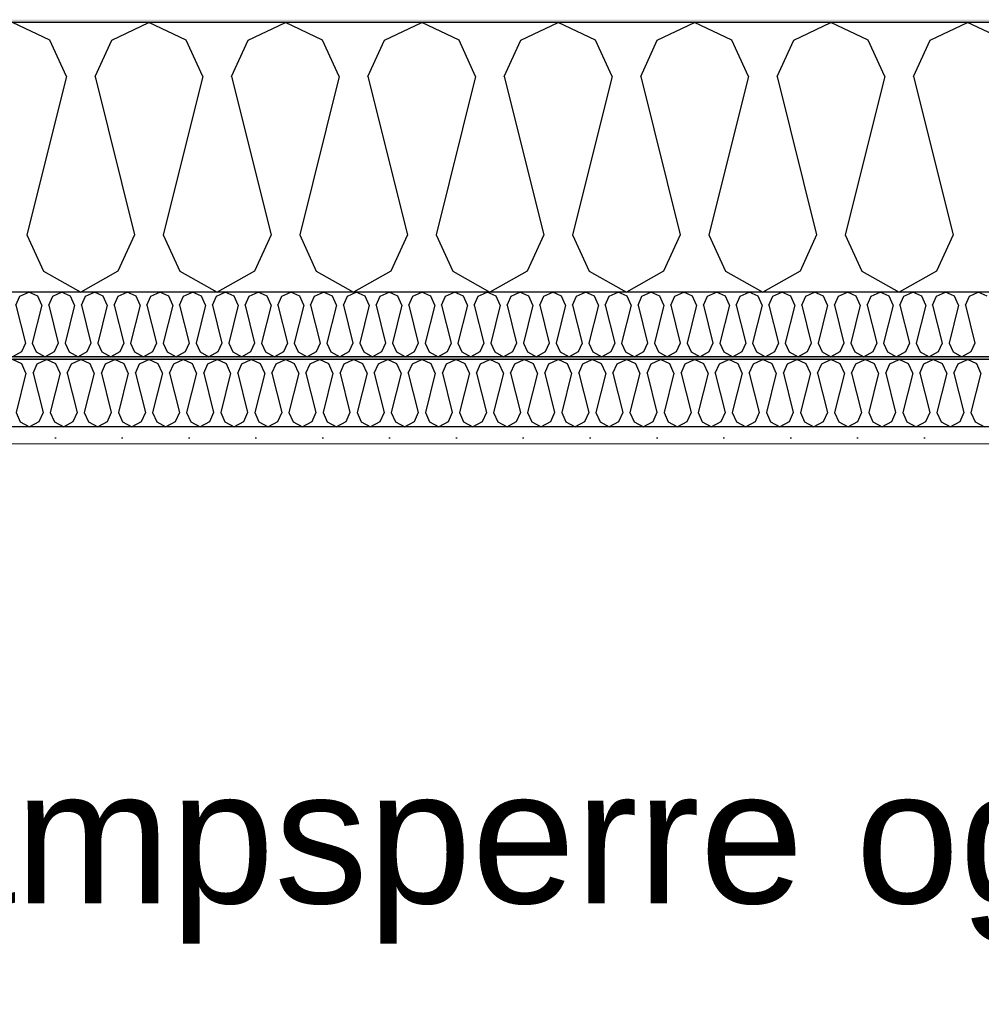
# Model space of a CAD drawing. Header units: millimetres. Extents: x -8544 to 51179, y -2070 to 13050.
# Tile 45 of 168: x 2148 to 2868, y 10012 to 10748. Entities that reach past the tile are written whole.
import ezdxf

# ---------------------------------------------------------------- set-up
doc = ezdxf.new("R2010")
doc.units = ezdxf.units.MM
doc.header["$LTSCALE"] = 0.5
doc.header["$MEASUREMENT"] = 0
doc.linetypes.add('PLINE', pattern=[0])
doc.layers.add('236- Innvendig kledning og overflate(Nye konstruksjoner)', color=7, linetype='Continuous', lineweight=0)
for name, color, linetype in [('256- Faste himlinger og overflatebehandling (Skravur)(Nye konstruksjoner)', 7, 'Continuous'), ('256- Faste himlinger og overflatebehandling(Nye konstruksjoner)', 7, 'Continuous'), ('261- Primærkonstruksjon (tak)', 7, 'Continuous'), ('261- Primærkonstruksjon (tak) (Skravur)', 7, 'Continuous'), ('262- Taktekking (Skravur)(Nye konstruksjoner)', 7, 'Continuous'), ('832- Tekst bygning(Nye konstruksjoner)', 7, 'Continuous')]:
    doc.layers.add(name, color=color, linetype=linetype)
doc.styles.add('GENERATED_STYLE_2', font='arial.ttf')
doc.dimstyles.new('GENERATED_STYLE__2', dxfattribs={"dimtxt": 0.18, "dimasz": 182.4, "dimexe": 0.18, "dimexo": 0.0625, "dimgap": 0, "dimtad": 0, "dimtih": 1, "dimtoh": 1, "dimdec": 4, "dimzin": 0, "dimdsep": 46, "dimcen": 0.09, "dimadec": 0, "dimazin": 0, "dimtfac": 1, "dimtdec": 4, "dimtmove": 0, "dimatfit": 3, "dimldrblk": 'ARROWHEAD_5', "dimfxl": 1, "dimtolj": 1, "dimtzin": 0, "dimarcsym": 0})

# ---------------------------------------------------------------- blocks, each defined once
blk = doc.blocks.new('*X3')
at = {"layer": '261- Primærkonstruksjon (tak) (Skravur)', "linetype": 'PLINE'}
for p, q in [((2170.81, 10733.26), (2142.94, 10746.45)), ((2217.12, 10733.26), (2244.99, 10746.45)), ((2272.86, 10733.26), (2244.99, 10746.45)), ((2319.17, 10733.26), (2347.03, 10746.45)), ((2374.9, 10733.26), (2347.03, 10746.45)), ((2421.21, 10733.26), (2449.08, 10746.45)), ((2476.95, 10733.26), (2449.08, 10746.45)), ((2523.26, 10733.26), (2551.12, 10746.45)), ((2578.99, 10733.26), (2551.12, 10746.45)), ((2625.3, 10733.26), (2653.17, 10746.45)), ((2681.04, 10733.26), (2653.17, 10746.45)), ((2727.35, 10733.26), (2755.21, 10746.45)), ((2783.08, 10733.26), (2755.21, 10746.45)), ((2829.39, 10733.26), (2857.26, 10746.45)), ((2885.13, 10733.26), (2857.26, 10746.45)), ((2183.25, 10705.94), (2170.81, 10733.26)), ((2204.69, 10705.94), (2217.12, 10733.26)), ((2285.29, 10705.94), (2272.86, 10733.26)), ((2306.73, 10705.94), (2319.17, 10733.26)), ((2387.34, 10705.94), (2374.9, 10733.26)), ((2408.78, 10705.94), (2421.21, 10733.26)), ((2489.38, 10705.94), (2476.95, 10733.26)), ((2510.82, 10705.94), (2523.26, 10733.26)), ((2591.43, 10705.94), (2578.99, 10733.26)), ((2612.87, 10705.94), (2625.3, 10733.26)), ((2693.47, 10705.94), (2681.04, 10733.26)), ((2714.91, 10705.94), (2727.35, 10733.26)), ((2795.52, 10705.94), (2783.08, 10733.26)), ((2816.96, 10705.94), (2829.39, 10733.26)), ((2183.25, 10705.94), (2153.66, 10587.6)), ((2204.69, 10705.94), (2234.27, 10587.6)), ((2285.29, 10705.94), (2255.71, 10587.6)), ((2306.73, 10705.94), (2336.31, 10587.6)), ((2387.34, 10705.94), (2357.75, 10587.6)), ((2408.78, 10705.94), (2438.36, 10587.6)), ((2489.38, 10705.94), (2459.8, 10587.6)), ((2510.82, 10705.94), (2540.4, 10587.6)), ((2591.43, 10705.94), (2561.84, 10587.6)), ((2612.87, 10705.94), (2642.45, 10587.6)), ((2693.47, 10705.94), (2663.89, 10587.6)), ((2714.91, 10705.94), (2744.49, 10587.6)), ((2795.52, 10705.94), (2765.93, 10587.6)), ((2816.96, 10705.94), (2846.54, 10587.6)), ((2153.66, 10587.6), (2166.1, 10560.28)), ((2234.27, 10587.6), (2221.83, 10560.28)), ((2255.71, 10587.6), (2268.14, 10560.28)), ((2336.31, 10587.6), (2323.88, 10560.28)), ((2357.75, 10587.6), (2370.19, 10560.28)), ((2438.36, 10587.6), (2425.92, 10560.28)), ((2459.8, 10587.6), (2472.23, 10560.28)), ((2540.4, 10587.6), (2527.97, 10560.28)), ((2561.84, 10587.6), (2574.28, 10560.28)), ((2642.45, 10587.6), (2630.01, 10560.28)), ((2663.89, 10587.6), (2676.32, 10560.28)), ((2744.49, 10587.6), (2732.06, 10560.28)), ((2765.93, 10587.6), (2778.37, 10560.28)), ((2846.54, 10587.6), (2834.1, 10560.28)), ((2166.1, 10560.28), (2193.97, 10544.72)), ((2221.83, 10560.28), (2193.97, 10544.72)), ((2268.14, 10560.28), (2296.01, 10544.72)), ((2323.88, 10560.28), (2296.01, 10544.72)), ((2370.19, 10560.28), (2398.06, 10544.72)), ((2425.92, 10560.28), (2398.06, 10544.72)), ((2472.23, 10560.28), (2500.1, 10544.72)), ((2527.97, 10560.28), (2500.1, 10544.72)), ((2574.28, 10560.28), (2602.15, 10544.72)), ((2630.01, 10560.28), (2602.15, 10544.72)), ((2676.32, 10560.28), (2704.19, 10544.72)), ((2732.06, 10560.28), (2704.19, 10544.72)), ((2778.37, 10560.28), (2806.24, 10544.72)), ((2834.1, 10560.28), (2806.24, 10544.72))]:
    blk.add_line(p, q, dxfattribs=at)
blk = doc.blocks.new('*X60')
at = {"layer": '256- Faste himlinger og overflatebehandling (Skravur)(Nye konstruksjoner)', "linetype": 'PLINE'}
for p, q in [((2145.52, 10535), (2148.5, 10541.56)), ((2148.5, 10541.56), (2155.19, 10544.72)), ((2161.88, 10541.56), (2155.19, 10544.72)), ((2164.86, 10535), (2161.88, 10541.56)), ((2170.01, 10535), (2172.99, 10541.56)), ((2172.99, 10541.56), (2179.68, 10544.72)), ((2186.37, 10541.56), (2179.68, 10544.72)), ((2189.35, 10535), (2186.37, 10541.56)), ((2194.5, 10535), (2197.48, 10541.56)), ((2197.48, 10541.56), (2204.17, 10544.72)), ((2210.86, 10541.56), (2204.17, 10544.72)), ((2213.84, 10535), (2210.86, 10541.56)), ((2218.99, 10535), (2221.97, 10541.56)), ((2221.97, 10541.56), (2228.66, 10544.72)), ((2235.35, 10541.56), (2228.66, 10544.72)), ((2238.33, 10535), (2235.35, 10541.56)), ((2243.48, 10535), (2246.46, 10541.56)), ((2246.46, 10541.56), (2253.15, 10544.72)), ((2259.84, 10541.56), (2253.15, 10544.72)), ((2262.83, 10535), (2259.84, 10541.56)), ((2267.97, 10535), (2270.96, 10541.56)), ((2270.96, 10541.56), (2277.64, 10544.72)), ((2284.33, 10541.56), (2277.64, 10544.72)), ((2287.32, 10535), (2284.33, 10541.56)), ((2292.46, 10535), (2295.45, 10541.56)), ((2295.45, 10541.56), (2302.13, 10544.72)), ((2308.82, 10541.56), (2302.13, 10544.72)), ((2311.81, 10535), (2308.82, 10541.56)), ((2316.95, 10535), (2319.94, 10541.56)), ((2319.94, 10541.56), (2326.63, 10544.72)), ((2333.31, 10541.56), (2326.63, 10544.72)), ((2336.3, 10535), (2333.31, 10541.56)), ((2341.44, 10535), (2344.43, 10541.56)), ((2344.43, 10541.56), (2351.12, 10544.72)), ((2357.8, 10541.56), (2351.12, 10544.72)), ((2360.79, 10535), (2357.8, 10541.56)), ((2365.93, 10535), (2368.92, 10541.56)), ((2368.92, 10541.56), (2375.61, 10544.72)), ((2382.3, 10541.56), (2375.61, 10544.72)), ((2385.28, 10535), (2382.3, 10541.56)), ((2390.43, 10535), (2393.41, 10541.56)), ((2393.41, 10541.56), (2400.1, 10544.72)), ((2406.79, 10541.56), (2400.1, 10544.72)), ((2409.77, 10535), (2406.79, 10541.56)), ((2414.92, 10535), (2417.9, 10541.56)), ((2417.9, 10541.56), (2424.59, 10544.72)), ((2431.28, 10541.56), (2424.59, 10544.72)), ((2434.26, 10535), (2431.28, 10541.56)), ((2439.41, 10535), (2442.39, 10541.56)), ((2442.39, 10541.56), (2449.08, 10544.72)), ((2455.77, 10541.56), (2449.08, 10544.72)), ((2458.75, 10535), (2455.77, 10541.56)), ((2463.9, 10535), (2466.88, 10541.56)), ((2466.88, 10541.56), (2473.57, 10544.72)), ((2480.26, 10541.56), (2473.57, 10544.72)), ((2483.24, 10535), (2480.26, 10541.56)), ((2488.39, 10535), (2491.37, 10541.56)), ((2491.37, 10541.56), (2498.06, 10544.72)), ((2504.75, 10541.56), (2498.06, 10544.72)), ((2507.73, 10535), (2504.75, 10541.56)), ((2512.88, 10535), (2515.86, 10541.56)), ((2515.86, 10541.56), (2522.55, 10544.72)), ((2529.24, 10541.56), (2522.55, 10544.72)), ((2532.22, 10535), (2529.24, 10541.56)), ((2537.37, 10535), (2540.35, 10541.56)), ((2540.35, 10541.56), (2547.04, 10544.72)), ((2553.73, 10541.56), (2547.04, 10544.72)), ((2556.72, 10535), (2553.73, 10541.56)), ((2561.86, 10535), (2564.85, 10541.56)), ((2564.85, 10541.56), (2571.53, 10544.72)), ((2578.22, 10541.56), (2571.53, 10544.72)), ((2581.21, 10535), (2578.22, 10541.56)), ((2586.35, 10535), (2589.34, 10541.56)), ((2589.34, 10541.56), (2596.02, 10544.72)), ((2602.71, 10541.56), (2596.02, 10544.72)), ((2605.7, 10535), (2602.71, 10541.56)), ((2610.84, 10535), (2613.83, 10541.56)), ((2613.83, 10541.56), (2620.52, 10544.72)), ((2627.2, 10541.56), (2620.52, 10544.72)), ((2630.19, 10535), (2627.2, 10541.56)), ((2635.33, 10535), (2638.32, 10541.56)), ((2638.32, 10541.56), (2645.01, 10544.72)), ((2651.69, 10541.56), (2645.01, 10544.72)), ((2654.68, 10535), (2651.69, 10541.56)), ((2659.82, 10535), (2662.81, 10541.56)), ((2662.81, 10541.56), (2669.5, 10544.72)), ((2676.18, 10541.56), (2669.5, 10544.72)), ((2679.17, 10535), (2676.18, 10541.56)), ((2684.31, 10535), (2687.3, 10541.56)), ((2687.3, 10541.56), (2693.99, 10544.72)), ((2700.68, 10541.56), (2693.99, 10544.72)), ((2703.66, 10535), (2700.68, 10541.56)), ((2708.81, 10535), (2711.79, 10541.56)), ((2711.79, 10541.56), (2718.48, 10544.72)), ((2725.17, 10541.56), (2718.48, 10544.72)), ((2728.15, 10535), (2725.17, 10541.56)), ((2733.3, 10535), (2736.28, 10541.56)), ((2736.28, 10541.56), (2742.97, 10544.72)), ((2749.66, 10541.56), (2742.97, 10544.72)), ((2752.64, 10535), (2749.66, 10541.56)), ((2757.79, 10535), (2760.77, 10541.56)), ((2760.77, 10541.56), (2767.46, 10544.72)), ((2774.15, 10541.56), (2767.46, 10544.72)), ((2777.13, 10535), (2774.15, 10541.56)), ((2782.28, 10535), (2785.26, 10541.56)), ((2785.26, 10541.56), (2791.95, 10544.72)), ((2798.64, 10541.56), (2791.95, 10544.72)), ((2801.62, 10535), (2798.64, 10541.56)), ((2806.77, 10535), (2809.75, 10541.56)), ((2809.75, 10541.56), (2816.44, 10544.72)), ((2823.13, 10541.56), (2816.44, 10544.72)), ((2826.11, 10535), (2823.13, 10541.56)), ((2831.26, 10535), (2834.24, 10541.56)), ((2834.24, 10541.56), (2840.93, 10544.72)), ((2847.62, 10541.56), (2840.93, 10544.72)), ((2850.6, 10535), (2847.62, 10541.56)), ((2855.75, 10535), (2858.73, 10541.56)), ((2858.73, 10541.56), (2865.42, 10544.72)), ((2872.11, 10541.56), (2865.42, 10544.72)), ((2145.52, 10535), (2152.62, 10506.6)), ((2164.86, 10535), (2157.76, 10506.6)), ((2170.01, 10535), (2177.11, 10506.6)), ((2189.35, 10535), (2182.25, 10506.6)), ((2194.5, 10535), (2201.6, 10506.6)), ((2213.84, 10535), (2206.74, 10506.6)), ((2218.99, 10535), (2226.09, 10506.6)), ((2238.33, 10535), (2231.24, 10506.6)), ((2243.48, 10535), (2250.58, 10506.6)), ((2262.83, 10535), (2255.73, 10506.6)), ((2267.97, 10535), (2275.07, 10506.6)), ((2287.32, 10535), (2280.22, 10506.6)), ((2292.46, 10535), (2299.56, 10506.6)), ((2311.81, 10535), (2304.71, 10506.6)), ((2316.95, 10535), (2324.05, 10506.6)), ((2336.3, 10535), (2329.2, 10506.6)), ((2341.44, 10535), (2348.54, 10506.6)), ((2360.79, 10535), (2353.69, 10506.6)), ((2365.93, 10535), (2373.03, 10506.6)), ((2385.28, 10535), (2378.18, 10506.6)), ((2390.43, 10535), (2397.53, 10506.6)), ((2409.77, 10535), (2402.67, 10506.6)), ((2414.92, 10535), (2422.02, 10506.6)), ((2434.26, 10535), (2427.16, 10506.6)), ((2439.41, 10535), (2446.51, 10506.6)), ((2458.75, 10535), (2451.65, 10506.6)), ((2463.9, 10535), (2471, 10506.6)), ((2483.24, 10535), (2476.14, 10506.6)), ((2488.39, 10535), (2495.49, 10506.6)), ((2507.73, 10535), (2500.63, 10506.6)), ((2512.88, 10535), (2519.98, 10506.6)), ((2532.22, 10535), (2525.12, 10506.6)), ((2537.37, 10535), (2544.47, 10506.6)), ((2556.72, 10535), (2549.62, 10506.6)), ((2561.86, 10535), (2568.96, 10506.6)), ((2581.21, 10535), (2574.11, 10506.6)), ((2586.35, 10535), (2593.45, 10506.6)), ((2605.7, 10535), (2598.6, 10506.6)), ((2610.84, 10535), (2617.94, 10506.6)), ((2630.19, 10535), (2623.09, 10506.6)), ((2635.33, 10535), (2642.43, 10506.6)), ((2654.68, 10535), (2647.58, 10506.6)), ((2659.82, 10535), (2666.92, 10506.6)), ((2679.17, 10535), (2672.07, 10506.6)), ((2684.31, 10535), (2691.41, 10506.6)), ((2703.66, 10535), (2696.56, 10506.6)), ((2708.81, 10535), (2715.91, 10506.6)), ((2728.15, 10535), (2721.05, 10506.6)), ((2733.3, 10535), (2740.4, 10506.6)), ((2752.64, 10535), (2745.54, 10506.6)), ((2757.79, 10535), (2764.89, 10506.6)), ((2777.13, 10535), (2770.03, 10506.6)), ((2782.28, 10535), (2789.38, 10506.6)), ((2801.62, 10535), (2794.52, 10506.6)), ((2806.77, 10535), (2813.87, 10506.6)), ((2826.11, 10535), (2819.01, 10506.6)), ((2831.26, 10535), (2838.36, 10506.6)), ((2850.6, 10535), (2843.5, 10506.6)), ((2855.75, 10535), (2862.85, 10506.6)), ((2152.62, 10506.6), (2149.63, 10500.04)), ((2157.76, 10506.6), (2160.75, 10500.04)), ((2177.11, 10506.6), (2174.12, 10500.04)), ((2182.25, 10506.6), (2185.24, 10500.04)), ((2201.6, 10506.6), (2198.61, 10500.04)), ((2206.74, 10506.6), (2209.73, 10500.04)), ((2226.09, 10506.6), (2223.11, 10500.04)), ((2231.24, 10506.6), (2234.22, 10500.04)), ((2250.58, 10506.6), (2247.6, 10500.04)), ((2255.73, 10506.6), (2258.71, 10500.04)), ((2275.07, 10506.6), (2272.09, 10500.04)), ((2280.22, 10506.6), (2283.2, 10500.04)), ((2299.56, 10506.6), (2296.58, 10500.04)), ((2304.71, 10506.6), (2307.69, 10500.04)), ((2324.05, 10506.6), (2321.07, 10500.04)), ((2329.2, 10506.6), (2332.18, 10500.04)), ((2348.54, 10506.6), (2345.56, 10500.04)), ((2353.69, 10506.6), (2356.67, 10500.04)), ((2373.03, 10506.6), (2370.05, 10500.04)), ((2378.18, 10506.6), (2381.16, 10500.04)), ((2397.53, 10506.6), (2394.54, 10500.04)), ((2402.67, 10506.6), (2405.66, 10500.04)), ((2422.02, 10506.6), (2419.03, 10500.04)), ((2427.16, 10506.6), (2430.15, 10500.04)), ((2446.51, 10506.6), (2443.52, 10500.04)), ((2451.65, 10506.6), (2454.64, 10500.04)), ((2471, 10506.6), (2468.01, 10500.04)), ((2476.14, 10506.6), (2479.13, 10500.04)), ((2495.49, 10506.6), (2492.5, 10500.04)), ((2500.63, 10506.6), (2503.62, 10500.04)), ((2519.98, 10506.6), (2516.99, 10500.04)), ((2525.12, 10506.6), (2528.11, 10500.04)), ((2544.47, 10506.6), (2541.49, 10500.04)), ((2549.62, 10506.6), (2552.6, 10500.04)), ((2568.96, 10506.6), (2565.98, 10500.04)), ((2574.11, 10506.6), (2577.09, 10500.04)), ((2593.45, 10506.6), (2590.47, 10500.04)), ((2598.6, 10506.6), (2601.58, 10500.04)), ((2617.94, 10506.6), (2614.96, 10500.04)), ((2623.09, 10506.6), (2626.07, 10500.04)), ((2642.43, 10506.6), (2639.45, 10500.04)), ((2647.58, 10506.6), (2650.56, 10500.04)), ((2666.92, 10506.6), (2663.94, 10500.04)), ((2672.07, 10506.6), (2675.05, 10500.04)), ((2691.41, 10506.6), (2688.43, 10500.04)), ((2696.56, 10506.6), (2699.54, 10500.04)), ((2715.91, 10506.6), (2712.92, 10500.04)), ((2721.05, 10506.6), (2724.04, 10500.04)), ((2740.4, 10506.6), (2737.41, 10500.04)), ((2745.54, 10506.6), (2748.53, 10500.04)), ((2764.89, 10506.6), (2761.9, 10500.04)), ((2770.03, 10506.6), (2773.02, 10500.04)), ((2789.38, 10506.6), (2786.39, 10500.04)), ((2794.52, 10506.6), (2797.51, 10500.04)), ((2813.87, 10506.6), (2810.88, 10500.04)), ((2819.01, 10506.6), (2822, 10500.04)), ((2838.36, 10506.6), (2835.37, 10500.04)), ((2843.5, 10506.6), (2846.49, 10500.04)), ((2862.85, 10506.6), (2859.87, 10500.04)), ((2149.63, 10500.04), (2142.94, 10496.31)), ((2160.75, 10500.04), (2167.44, 10496.31)), ((2174.12, 10500.04), (2167.44, 10496.31)), ((2185.24, 10500.04), (2191.93, 10496.31)), ((2198.61, 10500.04), (2191.93, 10496.31)), ((2209.73, 10500.04), (2216.42, 10496.31)), ((2223.11, 10500.04), (2216.42, 10496.31)), ((2234.22, 10500.04), (2240.91, 10496.31)), ((2247.6, 10500.04), (2240.91, 10496.31)), ((2258.71, 10500.04), (2265.4, 10496.31)), ((2272.09, 10500.04), (2265.4, 10496.31)), ((2283.2, 10500.04), (2289.89, 10496.31)), ((2296.58, 10500.04), (2289.89, 10496.31)), ((2307.69, 10500.04), (2314.38, 10496.31)), ((2321.07, 10500.04), (2314.38, 10496.31)), ((2332.18, 10500.04), (2338.87, 10496.31)), ((2345.56, 10500.04), (2338.87, 10496.31)), ((2356.67, 10500.04), (2363.36, 10496.31)), ((2370.05, 10500.04), (2363.36, 10496.31)), ((2381.16, 10500.04), (2387.85, 10496.31)), ((2394.54, 10500.04), (2387.85, 10496.31)), ((2405.66, 10500.04), (2412.34, 10496.31)), ((2419.03, 10500.04), (2412.34, 10496.31)), ((2430.15, 10500.04), (2436.83, 10496.31)), ((2443.52, 10500.04), (2436.83, 10496.31)), ((2454.64, 10500.04), (2461.32, 10496.31)), ((2468.01, 10500.04), (2461.32, 10496.31)), ((2479.13, 10500.04), (2485.82, 10496.31)), ((2492.5, 10500.04), (2485.82, 10496.31)), ((2503.62, 10500.04), (2510.31, 10496.31)), ((2516.99, 10500.04), (2510.31, 10496.31)), ((2528.11, 10500.04), (2534.8, 10496.31)), ((2541.49, 10500.04), (2534.8, 10496.31)), ((2552.6, 10500.04), (2559.29, 10496.31)), ((2565.98, 10500.04), (2559.29, 10496.31)), ((2577.09, 10500.04), (2583.78, 10496.31)), ((2590.47, 10500.04), (2583.78, 10496.31)), ((2601.58, 10500.04), (2608.27, 10496.31)), ((2614.96, 10500.04), (2608.27, 10496.31)), ((2626.07, 10500.04), (2632.76, 10496.31)), ((2639.45, 10500.04), (2632.76, 10496.31)), ((2650.56, 10500.04), (2657.25, 10496.31)), ((2663.94, 10500.04), (2657.25, 10496.31)), ((2675.05, 10500.04), (2681.74, 10496.31)), ((2688.43, 10500.04), (2681.74, 10496.31)), ((2699.54, 10500.04), (2706.23, 10496.31)), ((2712.92, 10500.04), (2706.23, 10496.31)), ((2724.04, 10500.04), (2730.72, 10496.31)), ((2737.41, 10500.04), (2730.72, 10496.31)), ((2748.53, 10500.04), (2755.21, 10496.31)), ((2761.9, 10500.04), (2755.21, 10496.31)), ((2773.02, 10500.04), (2779.71, 10496.31)), ((2786.39, 10500.04), (2779.71, 10496.31)), ((2797.51, 10500.04), (2804.2, 10496.31)), ((2810.88, 10500.04), (2804.2, 10496.31)), ((2822, 10500.04), (2828.69, 10496.31)), ((2835.37, 10500.04), (2828.69, 10496.31)), ((2846.49, 10500.04), (2853.18, 10496.31)), ((2859.87, 10500.04), (2853.18, 10496.31))]:
    blk.add_line(p, q, dxfattribs=at)
blk = doc.blocks.new('*X61')
at = {"layer": '256- Faste himlinger og overflatebehandling (Skravur)(Nye konstruksjoner)', "linetype": 'PLINE'}
for p, q in [((2149.91, 10491), (2142.94, 10494.29)), ((2153.02, 10484.16), (2149.91, 10491)), ((2158.38, 10484.16), (2161.49, 10491)), ((2161.49, 10491), (2168.46, 10494.29)), ((2175.42, 10491), (2168.46, 10494.29)), ((2178.53, 10484.16), (2175.42, 10491)), ((2183.89, 10484.16), (2187, 10491)), ((2187, 10491), (2193.97, 10494.29)), ((2200.93, 10491), (2193.97, 10494.29)), ((2204.04, 10484.16), (2200.93, 10491)), ((2209.4, 10484.16), (2212.51, 10491)), ((2212.51, 10491), (2219.48, 10494.29)), ((2226.45, 10491), (2219.48, 10494.29)), ((2229.55, 10484.16), (2226.45, 10491)), ((2234.91, 10484.16), (2238.02, 10491)), ((2238.02, 10491), (2244.99, 10494.29)), ((2251.96, 10491), (2244.99, 10494.29)), ((2255.07, 10484.16), (2251.96, 10491)), ((2260.43, 10484.16), (2263.53, 10491)), ((2263.53, 10491), (2270.5, 10494.29)), ((2277.47, 10491), (2270.5, 10494.29)), ((2280.58, 10484.16), (2277.47, 10491)), ((2285.94, 10484.16), (2289.05, 10491)), ((2289.05, 10491), (2296.01, 10494.29)), ((2302.98, 10491), (2296.01, 10494.29)), ((2306.09, 10484.16), (2302.98, 10491)), ((2311.45, 10484.16), (2314.56, 10491)), ((2314.56, 10491), (2321.52, 10494.29)), ((2328.49, 10491), (2321.52, 10494.29)), ((2331.6, 10484.16), (2328.49, 10491)), ((2336.96, 10484.16), (2340.07, 10491)), ((2340.07, 10491), (2347.03, 10494.29)), ((2354, 10491), (2347.03, 10494.29)), ((2357.11, 10484.16), (2354, 10491)), ((2362.47, 10484.16), (2365.58, 10491)), ((2365.58, 10491), (2372.55, 10494.29)), ((2379.51, 10491), (2372.55, 10494.29)), ((2382.62, 10484.16), (2379.51, 10491)), ((2387.98, 10484.16), (2391.09, 10491)), ((2391.09, 10491), (2398.06, 10494.29)), ((2405.02, 10491), (2398.06, 10494.29)), ((2408.13, 10484.16), (2405.02, 10491)), ((2413.49, 10484.16), (2416.6, 10491)), ((2416.6, 10491), (2423.57, 10494.29)), ((2430.54, 10491), (2423.57, 10494.29)), ((2433.64, 10484.16), (2430.54, 10491)), ((2439, 10484.16), (2442.11, 10491)), ((2442.11, 10491), (2449.08, 10494.29)), ((2456.05, 10491), (2449.08, 10494.29)), ((2459.16, 10484.16), (2456.05, 10491)), ((2464.51, 10484.16), (2467.62, 10491)), ((2467.62, 10491), (2474.59, 10494.29)), ((2481.56, 10491), (2474.59, 10494.29)), ((2484.67, 10484.16), (2481.56, 10491)), ((2490.03, 10484.16), (2493.14, 10491)), ((2493.14, 10491), (2500.1, 10494.29)), ((2507.07, 10491), (2500.1, 10494.29)), ((2510.18, 10484.16), (2507.07, 10491)), ((2515.54, 10484.16), (2518.65, 10491)), ((2518.65, 10491), (2525.61, 10494.29)), ((2532.58, 10491), (2525.61, 10494.29)), ((2535.69, 10484.16), (2532.58, 10491)), ((2541.05, 10484.16), (2544.16, 10491)), ((2544.16, 10491), (2551.12, 10494.29)), ((2558.09, 10491), (2551.12, 10494.29)), ((2561.2, 10484.16), (2558.09, 10491)), ((2566.56, 10484.16), (2569.67, 10491)), ((2569.67, 10491), (2576.64, 10494.29)), ((2583.6, 10491), (2576.64, 10494.29)), ((2586.71, 10484.16), (2583.6, 10491)), ((2592.07, 10484.16), (2595.18, 10491)), ((2595.18, 10491), (2602.15, 10494.29)), ((2609.11, 10491), (2602.15, 10494.29)), ((2612.22, 10484.16), (2609.11, 10491)), ((2617.58, 10484.16), (2620.69, 10491)), ((2620.69, 10491), (2627.66, 10494.29)), ((2634.63, 10491), (2627.66, 10494.29)), ((2637.73, 10484.16), (2634.63, 10491)), ((2643.09, 10484.16), (2646.2, 10491)), ((2646.2, 10491), (2653.17, 10494.29)), ((2660.14, 10491), (2653.17, 10494.29)), ((2663.25, 10484.16), (2660.14, 10491)), ((2668.6, 10484.16), (2671.71, 10491)), ((2671.71, 10491), (2678.68, 10494.29)), ((2685.65, 10491), (2678.68, 10494.29)), ((2688.76, 10484.16), (2685.65, 10491)), ((2694.12, 10484.16), (2697.23, 10491)), ((2697.23, 10491), (2704.19, 10494.29)), ((2711.16, 10491), (2704.19, 10494.29)), ((2714.27, 10484.16), (2711.16, 10491)), ((2719.63, 10484.16), (2722.74, 10491)), ((2722.74, 10491), (2729.7, 10494.29)), ((2736.67, 10491), (2729.7, 10494.29)), ((2739.78, 10484.16), (2736.67, 10491)), ((2745.14, 10484.16), (2748.25, 10491)), ((2748.25, 10491), (2755.21, 10494.29)), ((2762.18, 10491), (2755.21, 10494.29)), ((2765.29, 10484.16), (2762.18, 10491)), ((2770.65, 10484.16), (2773.76, 10491)), ((2773.76, 10491), (2780.73, 10494.29)), ((2787.69, 10491), (2780.73, 10494.29)), ((2790.8, 10484.16), (2787.69, 10491)), ((2796.16, 10484.16), (2799.27, 10491)), ((2799.27, 10491), (2806.24, 10494.29)), ((2813.2, 10491), (2806.24, 10494.29)), ((2816.31, 10484.16), (2813.2, 10491)), ((2821.67, 10484.16), (2824.78, 10491)), ((2824.78, 10491), (2831.75, 10494.29)), ((2838.71, 10491), (2831.75, 10494.29)), ((2841.82, 10484.16), (2838.71, 10491)), ((2847.18, 10484.16), (2850.29, 10491)), ((2850.29, 10491), (2857.26, 10494.29)), ((2864.23, 10491), (2857.26, 10494.29)), ((2867.34, 10484.16), (2864.23, 10491)), ((2153.02, 10484.16), (2145.62, 10454.58)), ((2158.38, 10484.16), (2165.78, 10454.58)), ((2178.53, 10484.16), (2171.14, 10454.58)), ((2183.89, 10484.16), (2191.29, 10454.58)), ((2204.04, 10484.16), (2196.65, 10454.58)), ((2209.4, 10484.16), (2216.8, 10454.58)), ((2229.55, 10484.16), (2222.16, 10454.58)), ((2234.91, 10484.16), (2242.31, 10454.58)), ((2255.07, 10484.16), (2247.67, 10454.58)), ((2260.43, 10484.16), (2267.82, 10454.58)), ((2280.58, 10484.16), (2273.18, 10454.58)), ((2285.94, 10484.16), (2293.33, 10454.58)), ((2306.09, 10484.16), (2298.69, 10454.58)), ((2311.45, 10484.16), (2318.84, 10454.58)), ((2331.6, 10484.16), (2324.2, 10454.58)), ((2336.96, 10484.16), (2344.35, 10454.58)), ((2357.11, 10484.16), (2349.71, 10454.58)), ((2362.47, 10484.16), (2369.87, 10454.58)), ((2382.62, 10484.16), (2375.23, 10454.58)), ((2387.98, 10484.16), (2395.38, 10454.58)), ((2408.13, 10484.16), (2400.74, 10454.58)), ((2413.49, 10484.16), (2420.89, 10454.58)), ((2433.64, 10484.16), (2426.25, 10454.58)), ((2439, 10484.16), (2446.4, 10454.58)), ((2459.16, 10484.16), (2451.76, 10454.58)), ((2464.51, 10484.16), (2471.91, 10454.58)), ((2484.67, 10484.16), (2477.27, 10454.58)), ((2490.03, 10484.16), (2497.42, 10454.58)), ((2510.18, 10484.16), (2502.78, 10454.58)), ((2515.54, 10484.16), (2522.93, 10454.58)), ((2535.69, 10484.16), (2528.29, 10454.58)), ((2541.05, 10484.16), (2548.44, 10454.58)), ((2561.2, 10484.16), (2553.8, 10454.58)), ((2566.56, 10484.16), (2573.96, 10454.58)), ((2586.71, 10484.16), (2579.32, 10454.58)), ((2592.07, 10484.16), (2599.47, 10454.58)), ((2612.22, 10484.16), (2604.83, 10454.58)), ((2617.58, 10484.16), (2624.98, 10454.58)), ((2637.73, 10484.16), (2630.34, 10454.58)), ((2643.09, 10484.16), (2650.49, 10454.58)), ((2663.25, 10484.16), (2655.85, 10454.58)), ((2668.6, 10484.16), (2676, 10454.58)), ((2688.76, 10484.16), (2681.36, 10454.58)), ((2694.12, 10484.16), (2701.51, 10454.58)), ((2714.27, 10484.16), (2706.87, 10454.58)), ((2719.63, 10484.16), (2727.02, 10454.58)), ((2739.78, 10484.16), (2732.38, 10454.58)), ((2745.14, 10484.16), (2752.53, 10454.58)), ((2765.29, 10484.16), (2757.89, 10454.58)), ((2770.65, 10484.16), (2778.05, 10454.58)), ((2790.8, 10484.16), (2783.41, 10454.58)), ((2796.16, 10484.16), (2803.56, 10454.58)), ((2816.31, 10484.16), (2808.92, 10454.58)), ((2821.67, 10484.16), (2829.07, 10454.58)), ((2841.82, 10484.16), (2834.43, 10454.58)), ((2847.18, 10484.16), (2854.58, 10454.58)), ((2867.34, 10484.16), (2859.94, 10454.58)), ((2145.62, 10454.58), (2148.73, 10447.75)), ((2165.78, 10454.58), (2162.67, 10447.75)), ((2171.14, 10454.58), (2174.24, 10447.75)), ((2191.29, 10454.58), (2188.18, 10447.75)), ((2196.65, 10454.58), (2199.76, 10447.75)), ((2216.8, 10454.58), (2213.69, 10447.75)), ((2222.16, 10454.58), (2225.27, 10447.75)), ((2242.31, 10454.58), (2239.2, 10447.75)), ((2247.67, 10454.58), (2250.78, 10447.75)), ((2267.82, 10454.58), (2264.71, 10447.75)), ((2273.18, 10454.58), (2276.29, 10447.75)), ((2293.33, 10454.58), (2290.22, 10447.75)), ((2298.69, 10454.58), (2301.8, 10447.75)), ((2318.84, 10454.58), (2315.73, 10447.75)), ((2324.2, 10454.58), (2327.31, 10447.75)), ((2344.35, 10454.58), (2341.25, 10447.75)), ((2349.71, 10454.58), (2352.82, 10447.75)), ((2369.87, 10454.58), (2366.76, 10447.75)), ((2375.23, 10454.58), (2378.33, 10447.75)), ((2395.38, 10454.58), (2392.27, 10447.75)), ((2400.74, 10454.58), (2403.85, 10447.75)), ((2420.89, 10454.58), (2417.78, 10447.75)), ((2426.25, 10454.58), (2429.36, 10447.75)), ((2446.4, 10454.58), (2443.29, 10447.75)), ((2451.76, 10454.58), (2454.87, 10447.75)), ((2471.91, 10454.58), (2468.8, 10447.75)), ((2477.27, 10454.58), (2480.38, 10447.75)), ((2497.42, 10454.58), (2494.31, 10447.75)), ((2502.78, 10454.58), (2505.89, 10447.75)), ((2522.93, 10454.58), (2519.82, 10447.75)), ((2528.29, 10454.58), (2531.4, 10447.75)), ((2548.44, 10454.58), (2545.34, 10447.75)), ((2553.8, 10454.58), (2556.91, 10447.75)), ((2573.96, 10454.58), (2570.85, 10447.75)), ((2579.32, 10454.58), (2582.42, 10447.75)), ((2599.47, 10454.58), (2596.36, 10447.75)), ((2604.83, 10454.58), (2607.94, 10447.75)), ((2624.98, 10454.58), (2621.87, 10447.75)), ((2630.34, 10454.58), (2633.45, 10447.75)), ((2650.49, 10454.58), (2647.38, 10447.75)), ((2655.85, 10454.58), (2658.96, 10447.75)), ((2676, 10454.58), (2672.89, 10447.75)), ((2681.36, 10454.58), (2684.47, 10447.75)), ((2701.51, 10454.58), (2698.4, 10447.75)), ((2706.87, 10454.58), (2709.98, 10447.75)), ((2727.02, 10454.58), (2723.91, 10447.75)), ((2732.38, 10454.58), (2735.49, 10447.75)), ((2752.53, 10454.58), (2749.43, 10447.75)), ((2757.89, 10454.58), (2761, 10447.75)), ((2778.05, 10454.58), (2774.94, 10447.75)), ((2783.41, 10454.58), (2786.51, 10447.75)), ((2803.56, 10454.58), (2800.45, 10447.75)), ((2808.92, 10454.58), (2812.03, 10447.75)), ((2829.07, 10454.58), (2825.96, 10447.75)), ((2834.43, 10454.58), (2837.54, 10447.75)), ((2854.58, 10454.58), (2851.47, 10447.75)), ((2859.94, 10454.58), (2863.05, 10447.75)), ((2148.73, 10447.75), (2155.7, 10443.86)), ((2162.67, 10447.75), (2155.7, 10443.86)), ((2174.24, 10447.75), (2181.21, 10443.86)), ((2188.18, 10447.75), (2181.21, 10443.86)), ((2199.76, 10447.75), (2206.72, 10443.86)), ((2213.69, 10447.75), (2206.72, 10443.86)), ((2225.27, 10447.75), (2232.23, 10443.86)), ((2239.2, 10447.75), (2232.23, 10443.86)), ((2250.78, 10447.75), (2257.75, 10443.86)), ((2264.71, 10447.75), (2257.75, 10443.86)), ((2276.29, 10447.75), (2283.26, 10443.86)), ((2290.22, 10447.75), (2283.26, 10443.86)), ((2301.8, 10447.75), (2308.77, 10443.86)), ((2315.73, 10447.75), (2308.77, 10443.86)), ((2327.31, 10447.75), (2334.28, 10443.86)), ((2341.25, 10447.75), (2334.28, 10443.86)), ((2352.82, 10447.75), (2359.79, 10443.86)), ((2366.76, 10447.75), (2359.79, 10443.86)), ((2378.33, 10447.75), (2385.3, 10443.86)), ((2392.27, 10447.75), (2385.3, 10443.86)), ((2403.85, 10447.75), (2410.81, 10443.86)), ((2417.78, 10447.75), (2410.81, 10443.86)), ((2429.36, 10447.75), (2436.32, 10443.86)), ((2443.29, 10447.75), (2436.32, 10443.86)), ((2454.87, 10447.75), (2461.84, 10443.86)), ((2468.8, 10447.75), (2461.84, 10443.86)), ((2480.38, 10447.75), (2487.35, 10443.86)), ((2494.31, 10447.75), (2487.35, 10443.86)), ((2505.89, 10447.75), (2512.86, 10443.86)), ((2519.82, 10447.75), (2512.86, 10443.86)), ((2531.4, 10447.75), (2538.37, 10443.86)), ((2545.34, 10447.75), (2538.37, 10443.86)), ((2556.91, 10447.75), (2563.88, 10443.86)), ((2570.85, 10447.75), (2563.88, 10443.86)), ((2582.42, 10447.75), (2589.39, 10443.86)), ((2596.36, 10447.75), (2589.39, 10443.86)), ((2607.94, 10447.75), (2614.9, 10443.86)), ((2621.87, 10447.75), (2614.9, 10443.86)), ((2633.45, 10447.75), (2640.41, 10443.86)), ((2647.38, 10447.75), (2640.41, 10443.86)), ((2658.96, 10447.75), (2665.93, 10443.86)), ((2672.89, 10447.75), (2665.93, 10443.86)), ((2684.47, 10447.75), (2691.44, 10443.86)), ((2698.4, 10447.75), (2691.44, 10443.86)), ((2709.98, 10447.75), (2716.95, 10443.86)), ((2723.91, 10447.75), (2716.95, 10443.86)), ((2735.49, 10447.75), (2742.46, 10443.86)), ((2749.43, 10447.75), (2742.46, 10443.86)), ((2761, 10447.75), (2767.97, 10443.86)), ((2774.94, 10447.75), (2767.97, 10443.86)), ((2786.51, 10447.75), (2793.48, 10443.86)), ((2800.45, 10447.75), (2793.48, 10443.86)), ((2812.03, 10447.75), (2818.99, 10443.86)), ((2825.96, 10447.75), (2818.99, 10443.86)), ((2837.54, 10447.75), (2844.5, 10443.86)), ((2851.47, 10447.75), (2844.5, 10443.86)), ((2863.05, 10447.75), (2870.01, 10443.86))]:
    blk.add_line(p, q, dxfattribs=at)
blk = doc.blocks.new('ARROWHEAD_5')
at = {"linetype": 'Continuous'}
blk.add_hatch(color=256, dxfattribs=at).paths.add_polyline_path([(-1, 0.2679), (0, 0), (-1, -0.2679)])
blk.add_line((0, 0), (-1, 0), dxfattribs=at)

msp = doc.modelspace()

# ---------------------------------------------------------------- hatches: boundary and pattern name
at = {"layer": '256- Faste himlinger og overflatebehandling (Skravur)(Nye konstruksjoner)', "linetype": 'Continuous'}
msp.add_hatch(color=256, dxfattribs=at).paths.add_polyline_path([(1316.93, 10494.29), (3486.93, 10494.29), (3486.93, 10496.31), (1316.93, 10496.31)])
h = msp.add_hatch(dxfattribs=at)
h.set_pattern_fill('Gips', color=256, style=0, pattern_type=2)
h.set_pattern_definition([(0, (0, 0), (0, 86.60254), [0, -50]), (0, (25, 43.3), (0, 86.60254), [0, -50])])
h.paths.add_polyline_path([(1311.93, 10431.25), (3486.93, 10431.25), (3486.93, 10443.86), (1311.93, 10443.86)])
at = {"layer": '262- Taktekking (Skravur)(Nye konstruksjoner)', "linetype": 'Continuous'}
h = msp.add_hatch(dxfattribs=at)
h.set_pattern_fill('Prikker_tett', color=256, style=0, pattern_type=2)
h.set_pattern_definition([(0, (0, 0), (0, 43.30127), [0, -25]), (0, (12.5, 21.65), (0, 43.30127), [0, -25])])
h.paths.add_polyline_path([(-2583.07, 10746.45), (12216.93, 10746.45), (12216.93, 10748.47), (-2583.07, 10748.47)])

# ---------------------------------------------------------------- linework, layer by layer
at = {"layer": '236- Innvendig kledning og overflate(Nye konstruksjoner)', "linetype": 'PLINE'}
msp.add_line((3486.93, 10431.25), (1311.93, 10431.25), dxfattribs=at)
at = {"layer": '256- Faste himlinger og overflatebehandling(Nye konstruksjoner)', "linetype": 'PLINE'}
for p, q in [((3486.93, 10496.31), (1311.93, 10496.31)), ((3486.93, 10494.29), (1311.93, 10494.29)), ((3486.93, 10443.86), (1311.93, 10443.86))]:
    msp.add_line(p, q, dxfattribs=at)
at = {"layer": '261- Primærkonstruksjon (tak)', "linetype": 'PLINE'}
msp.add_line((12166.93, 10746.45), (-2533.07, 10746.45), dxfattribs=at)
at = {"layer": '261- Primærkonstruksjon (tak)', "linetype": 'PLINE', "flags": 128}
msp.add_lwpolyline([(4721.93, 10544.72), (3686.93, 10544.72), (3486.93, 10544.72), (1316.93, 10544.72), (1311.93, 10544.72), (1116.93, 10544.72), (-2288.07, 10544.72)], dxfattribs=at)

# ---------------------------------------------------------------- block references
at = {"layer": '256- Faste himlinger og overflatebehandling(Nye konstruksjoner)'}
for name in ['*X60', '*X61']:
    msp.add_blockref(name, (0, 0), dxfattribs=at)
at = {"layer": '261- Primærkonstruksjon (tak)'}
msp.add_blockref('*X3', (0, 0), dxfattribs=at)

# ---------------------------------------------------------------- texts
at = {"layer": '832- Tekst bygning(Nye konstruksjoner)', "linetype": 'Continuous', "insert": (1779.89, 10057.35), "char_height": 100, "attachment_point": 7, "style": 'GENERATED_STYLE_2'}
msp.add_mtext('\\A1;{\\pql;\\fArial|b0|i0|c0|p0;\\W1.000000;Ny dampsperre og isolering}', dxfattribs=at)

# ---------------------------------------------------------------- leaders
at = {"layer": '832- Tekst bygning(Nye konstruksjoner)', "linetype": 'PLINE', "annotation_type": 0, "has_hookline": 1, "hookline_direction": 0, "text_width": 1686.7}
msp.add_leader([(1529.52, 10442.46), (1689.24, 10057.35), (1597.49, 10011.92), (1779.89, 10011.92)], dimstyle='GENERATED_STYLE__2', dxfattribs=at)

doc.saveas('drawing.dxf')
